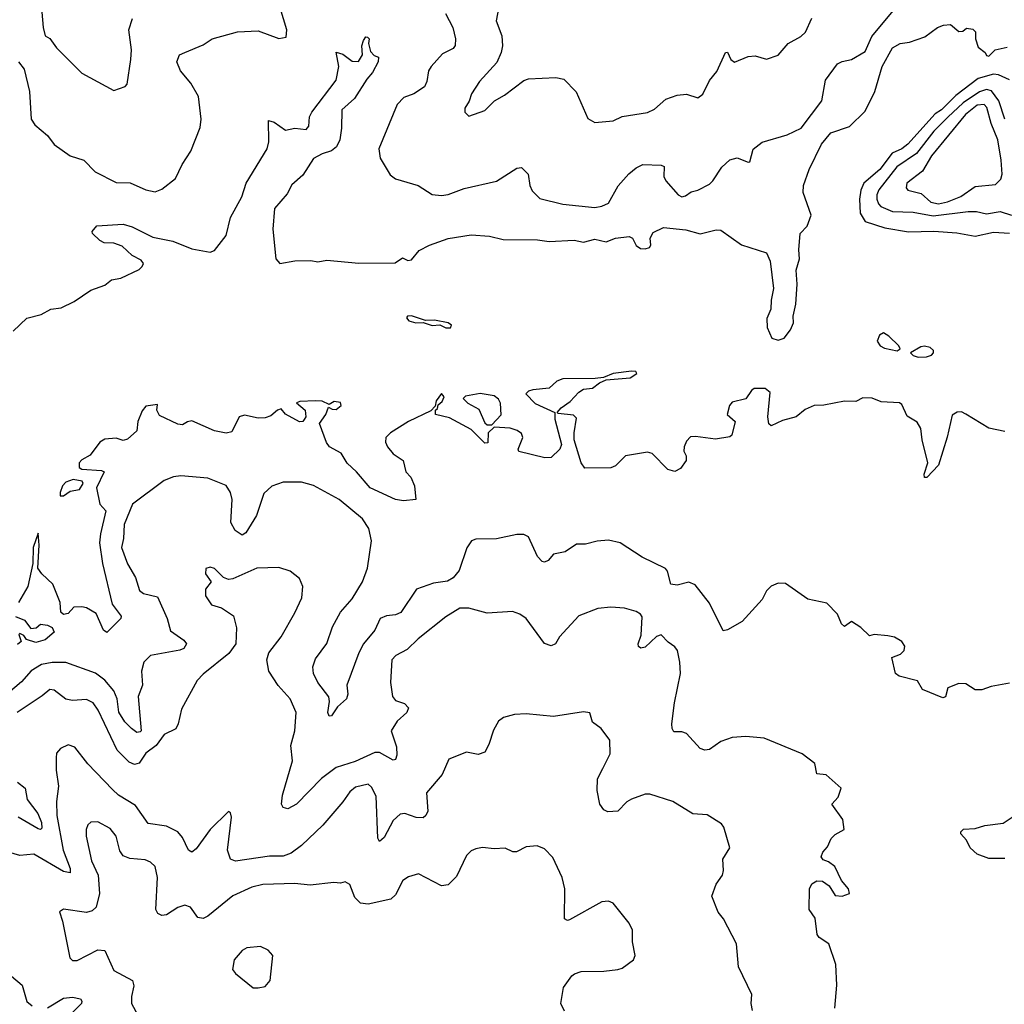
# Model space of a CAD drawing. Extents: x 2220333 to 2384341, y 721037 to 894043.
# Tile 67 of 256: x 2259454 to 2263753, y 782772 to 787069. Entities that reach past the tile are written whole.
import ezdxf

# ---------------------------------------------------------------- set-up
doc = ezdxf.new("R2010")
doc.units = 0

msp = doc.modelspace()

# ---------------------------------------------------------------- linework, layer by layer
at = {"layer": '0CON10XD'}
for points in [[(2259448.1, 786885), (2259473.1, 786853.1), (2259497.3, 786755), (2259503.5, 786635), (2259519.8, 786609.8), (2259575, 786562.9), (2259605, 786524.3), (2259674, 786475), (2259734, 786455), (2259784, 786405), (2259875, 786358.8), (2259936.8, 786356.8), (2260005, 786325.8), (2260045, 786318), (2260075, 786328.8), (2260134, 786375), (2260163.6, 786436.4), (2260200.8, 786495), (2260242.1, 786597.9), (2260245.7, 786634.3), (2260235, 786733.3), (2260201.5, 786791.5), (2260155.8, 786845), (2260140, 786885), (2260151.2, 786915), (2260175, 786925.7), (2260255, 786959.5), (2260295, 786985.6), (2260405, 787015.5), (2260495, 787019.4), (2260585, 786986.2), (2260617.3, 786992.7), (2260620.8, 787025), (2260571.8, 787185)], [(2259547.3, 787135), (2259555.7, 787035), (2259565, 786998.8), (2259585, 786986.2), (2259615, 786945.8), (2259725, 786836), (2259865, 786760), (2259915, 786777.5), (2259923.3, 786786.7), (2259939.4, 786895), (2259942.6, 786937.4), (2259930.9, 787025), (2259945.9, 787074.1)], [(2261312.5, 787095), (2261344.7, 787034.7), (2261357.1, 786985), (2261355, 786956.7), (2261346.7, 786943.3), (2261300, 786920), (2261250.5, 786865), (2261238.8, 786845), (2261231.7, 786798.3), (2261220.8, 786775), (2261175.4, 786744.6), (2261130.4, 786729.6), (2261101.8, 786698.2), (2261022.2, 786505), (2261028.1, 786465), (2261072, 786392), (2261094.5, 786374.5), (2261193.3, 786345), (2261255, 786305.6), (2261295, 786300.8), (2261324.7, 786305.3), (2261395, 786331.5), (2261535, 786364.5), (2261625, 786421.2), (2261645, 786423.3), (2261673.9, 786393.9), (2261681.1, 786345), (2261691.8, 786321.8), (2261725, 786288.6), (2261825, 786263.9), (2261965, 786249.5), (2261995, 786254.5), (2262025, 786268.6), (2262067, 786343), (2262113.9, 786396.1), (2262145, 786422.1), (2262175, 786436.2), (2262255, 786434.4), (2262268.3, 786428.3), (2262266.9, 786385), (2262274.5, 786365), (2262329.4, 786305), (2262345, 786295.6), (2262360.5, 786299.5), (2262385, 786317.5), (2262415, 786324.3), (2262465, 786350.4), (2262480.4, 786365), (2262519.1, 786425), (2262555, 786457.3), (2262586.4, 786466.4), (2262635, 786446.2), (2262641.7, 786448.3), (2262656.3, 786503.7), (2262696.1, 786533.9), (2262805, 786565.6), (2262866.5, 786595), (2262956.4, 786715), (2262972.7, 786805), (2263025, 786875.7), (2263045, 786886.9), (2263085, 786895.5), (2263145, 786930.4), (2263174.2, 786995), (2263274.4, 787115.6)], [(2261545.6, 787125), (2261534, 787064), (2261558.3, 786998.3), (2261561.2, 786955), (2261556.2, 786925), (2261537.9, 786882.1), (2261460.9, 786799.1), (2261426.7, 786745), (2261417, 786713), (2261397, 786683), (2261397.5, 786665), (2261415, 786647.5), (2261485, 786672.5), (2261527.5, 786715), (2261570.7, 786739.3), (2261655, 786803.8), (2261675, 786810), (2261795, 786815.8), (2261829.7, 786809.7), (2261884.1, 786754.1), (2261935, 786637.5), (2261965, 786620), (2262045, 786626.7), (2262083.9, 786646.1), (2262195.7, 786664.3), (2262225, 786678.8), (2262275, 786721.2), (2262325, 786740), (2262365, 786743.3), (2262415, 786727.5), (2262436.1, 786743.9), (2262466, 786804)], [(2262466, 786804), (2262497.4, 786842.6), (2262535, 786926.2), (2262545, 786926.7), (2262558.8, 786895), (2262575, 786884), (2262635, 786908), (2262665, 786910.8), (2262715, 786895.8), (2262765, 786914), (2262809.2, 786965), (2262863.8, 786995), (2262885, 787014.2), (2262911.8, 787075)], [(2259425, 785708.8), (2259485, 785766), (2259548, 785782), (2259590, 785805), (2259635, 785811.2), (2259691.2, 785838.8), (2259765, 785888.8), (2259825, 785910.8), (2259855, 785934), (2259895, 785940), (2259975, 785979.2), (2259989.1, 785990.9), (2259994, 786005), (2259985, 786019.2), (2259945, 786039.6), (2259900.6, 786080.6), (2259865, 786093.6), (2259822.5, 786095), (2259803.3, 786105), (2259772.5, 786135), (2259770, 786145), (2259791.2, 786168.8), (2259905, 786175.6), (2259945, 786164.5), (2260035, 786119.2), (2260122, 786102), (2260205, 786068.2), (2260285, 786054), (2260305, 786061.2), (2260355, 786127.5), (2260374.7, 786205.3), (2260424.4, 786295), (2260443.3, 786355), (2260534.6, 786505), (2260541.2, 786535), (2260540.8, 786629.2), (2260565, 786621.9), (2260615, 786586), (2260655, 786595.8), (2260705, 786588.8), (2260716.5, 786603.5), (2260719.4, 786645), (2260728.9, 786665), (2260835.7, 786805), (2260847.1, 786865), (2260835, 786927.5), (2260865, 786918.6), (2260905, 786888), (2260933.9, 786886.1), (2260951.2, 786915), (2260948, 786955), (2260955, 786977.5), (2260965, 786993.3), (2260973, 786993), (2260980, 786985), (2260977.5, 786965), (2260985, 786930), (2261001.7, 786911.7), (2261020, 786905), (2261019.2, 786885), (2260995, 786838), (2260970.2, 786809.8), (2260915, 786724.3), (2260860, 786675), (2260859.4, 786595), (2260851.1, 786545), (2260836.7, 786513.3), (2260815, 786496.5), (2260775, 786483.5), (2260737.4, 786462.6), (2260689.8, 786390.2), (2260642.3, 786347.7), (2260621.7, 786308.3), (2260566.4, 786245), (2260559.4, 786155), (2260572.9, 786025), (2260590, 786005), (2260655.9, 786015.9), (2260725, 786018), (2260755, 786012), (2260795, 786018.8), (2260935, 786006.2), (2261093, 786007), (2261125, 786030), (2261148.3, 786018.3), (2261165, 786020), (2261198.3, 786061.7), (2261242.5, 786085), (2261325, 786113.3), (2261425, 786130), (2261505, 786124.2), (2261565, 786110), (2261715, 786108.2), (2261765, 786100.6), (2261875, 786106.4), (2261915, 786097.1), (2261965, 786111.4), (2262015, 786098.5), (2262055, 786114.5), (2262115, 786122), (2262130, 786115), (2262145, 786082.5), (2262165, 786070), (2262185, 786068), (2262203.3, 786075), (2262210, 786085), (2262207.1, 786115), (2262220, 786140), (2262265, 786162), (2262362.1, 786152.1), (2262425.6, 786134.4), (2262495, 786151.4), (2262515, 786150), (2262605, 786085.8), (2262715, 786050.8), (2262730, 786015), (2262745.8, 785895), (2262734.3, 785845), (2262734, 785805), (2262716.6, 785765), (2262718.1, 785725), (2262738.5, 785678.5), (2262765, 785670.3), (2262791.1, 785678.9), (2262820, 785715), (2262832.5, 785745), (2262830.3, 785775), (2262842.5, 785827.5), (2262848.6, 785915), (2262844.4, 785975), (2262858.2, 786025), (2262855.6, 786065), (2262862, 786135), (2262892.8, 786167.2), (2262910, 786215), (2262874.3, 786315), (2262875.8, 786345), (2262900.8, 786415), (2262954.7, 786525.3), (2262995, 786575.5), (2263077.6, 786602.4), (2263145, 786670), (2263187.5, 786755), (2263220, 786865), (2263265, 786946.2), (2263297.5, 786965), (2263339.2, 786970.8), (2263406, 786994), (2263461.2, 787035), (2263487.5, 787045), (2263517.3, 787047.3), (2263555, 787017.5), (2263571.7, 787018.3), (2263588.3, 787031.7), (2263615, 787027.5), (2263627.5, 787015), (2263626.7, 786985), (2263639.3, 786949.3), (2263670, 786925), (2263675, 786912.5), (2263685, 786910), (2263712.5, 786937.5), (2263765, 786948.8)], [(2263775, 786806.7), (2263728.2, 786828.2), (2263705, 786830.9), (2263638.2, 786811.8), (2263541.7, 786738.3), (2263478.5, 786675), (2263451.5, 786658.5), (2263331.3, 786525), (2263305, 786505.5), (2263263.1, 786486.9), (2263209.1, 786415), (2263139.8, 786355), (2263126, 786325), (2263121.2, 786285), (2263123.6, 786225), (2263145, 786187.3), (2263230.9, 786160.9), (2263335, 786142.9), (2263445, 786145.8), (2263545, 786138.2), (2263625, 786123.9), (2263705, 786141.8), (2263775, 786137.7)], [(2263755.1, 786635), (2263729.2, 786715), (2263697.5, 786757.5), (2263675, 786763.9), (2263645, 786754.2), (2263573.7, 786706.3), (2263506.1, 786643.9), (2263445, 786582), (2263369.6, 786485), (2263283, 786427), (2263205, 786326.7), (2263196.1, 786305), (2263196.7, 786285), (2263203.1, 786265), (2263214, 786254), (2263265, 786231.6), (2263355, 786228.2), (2263442.1, 786212.1), (2263595, 786231.5), (2263632, 786232), (2263675, 786221.6), (2263735, 786231.7), (2263785, 786215.8)], [(2263465, 786264.5), (2263505, 786273.6), (2263562.9, 786297.1), (2263625, 786341), (2263715, 786349.6), (2263737.8, 786372.2), (2263743.2, 786395), (2263739.8, 786455), (2263725.2, 786545), (2263695.2, 786615.2), (2263677.1, 786685), (2263665, 786698.1), (2263635, 786695.2), (2263583.7, 786655), (2263435, 786474), (2263395, 786407.7), (2263327.8, 786355), (2263324.4, 786335), (2263332, 786325), (2263389.9, 786309.9), (2263432.8, 786272.8), (2263465, 786264.5)], [(2261315, 785723.2), (2261335, 785723.8), (2261339.2, 785735), (2261325, 785746.4), (2261265, 785757.5), (2261225, 785756), (2261165, 785776.5), (2261147.5, 785775), (2261142.7, 785767.3), (2261152.9, 785755), (2261183.3, 785745), (2261215, 785747.5), (2261255, 785733.4), (2261287.7, 785737.7), (2261315, 785723.2)], [(2263285, 785623.4), (2263297.7, 785632.3), (2263292.9, 785645), (2263248.2, 785688.2), (2263225, 785701.5), (2263208.1, 785691.9), (2263198.2, 785665), (2263211.4, 785645), (2263229.4, 785635), (2263285, 785623.4)], [(2263376.5, 785596.5), (2263413, 785597), (2263435, 785604.5), (2263444.3, 785615), (2263443.1, 785625), (2263428.6, 785638.6), (2263405, 785644.6), (2263388.3, 785641.7), (2263343.3, 785615), (2263355, 785603.2), (2263376.5, 785596.5)], [(2262883.2, 785366.8), (2262844, 785335), (2262785, 785319.6), (2262735, 785295.7), (2262724.7, 785304.7), (2262719.8, 785335), (2262731.3, 785441.3), (2262708.8, 785458.8), (2262661.1, 785458.9), (2262649.2, 785450.8), (2262625, 785414.4), (2262565, 785398.8), (2262553.3, 785385), (2262542.5, 785345), (2262577.8, 785315), (2262562.5, 785255), (2262555, 785247.5), (2262492.4, 785237.6), (2262405, 785250), (2262382.2, 785247.8), (2262365, 785230), (2262354.4, 785205), (2262353.1, 785185), (2262363.8, 785165), (2262363.8, 785145), (2262339.7, 785110.3), (2262315, 785096.2), (2262283.8, 785105), (2262215.4, 785175.4), (2262195, 785180.9), (2262099.2, 785165), (2262055, 785122.2), (2262035, 785112.5), (2261921.7, 785111.7), (2261905.8, 785135), (2261875.5, 785235), (2261874.4, 785265), (2261885, 785330), (2261872.3, 785342.3), (2261805, 785350), (2261800, 785355), (2261817.5, 785375), (2261857.7, 785402.3), (2261895, 785443.8), (2261915, 785456.2), (2261955, 785461.2), (2261985.8, 785484.2), (2262015, 785496.7), (2262120, 785505), (2262148.8, 785525), (2262143.6, 785533.6), (2262125, 785534.3), (2262045, 785524.2), (2262002.4, 785507.6), (2261967.1, 785502.9), (2261825, 785501.3), (2261798.5, 785491.5), (2261765, 785460), (2261695, 785453.3), (2261675, 785447.5), (2261663.6, 785436.4), (2261703.9, 785393.9), (2261790, 785355), (2261790, 785325), (2261818.8, 785215), (2261812.5, 785195), (2261775, 785157.5), (2261747, 785157), (2261633.6, 785183.6), (2261630, 785195), (2261650, 785245), (2261645, 785262.5), (2261625.9, 785275.9), (2261595, 785286.7), (2261525, 785290), (2261500, 785265), (2261498.3, 785221.7), (2261485, 785220), (2261425, 785280), (2261330.8, 785330.8), (2261270, 785345), (2261270, 785365), (2261278.3, 785371.7), (2261281.7, 785388.3), (2261298.3, 785401.7), (2261306.7, 785423.3), (2261295, 785436.7), (2261272.5, 785405), (2261268.3, 785381.7), (2261248.3, 785361.7), (2261151.2, 785315), (2261072.5, 785265), (2261051.9, 785245), (2261051.1, 785225), (2261059.4, 785205), (2261085, 785174.2), (2261127.5, 785145), (2261140, 785095), (2261161.9, 785071.9), (2261178, 785035), (2261183.8, 784975), (2261129.3, 784969.3), (2261095, 784975.4), (2260984.7, 785025), (2260925, 785095.5), (2260883, 785133), (2260856.9, 785176.9), (2260806.7, 785205), (2260793, 785223), (2260763.6, 785306.4), (2260790, 785345), (2260801.7, 785378.3), (2260818.3, 785368.3), (2260835, 785367.5), (2260857.5, 785385), (2260855, 785397.5), (2260827, 785403), (2260805, 785390), (2260775, 785403.3), (2260745, 785405.8), (2260677, 785403), (2260663, 785397), (2260700, 785365), (2260703.3, 785335), (2260696.4, 785323.6), (2260690, 785315), (2260675, 785313.3), (2260615, 785347.5), (2260595, 785370), (2260580, 785365), (2260550.7, 785339.3), (2260525, 785331.2), (2260495, 785330), (2260435, 785343.3), (2260412.5, 785335), (2260379.5, 785270.5), (2260355.9, 785264.1), (2260305, 785274.4), (2260205, 785318), (2260186, 785314), (2260165, 785300), (2260145, 785303.3), (2260065, 785342), (2260053.3, 785365), (2260055, 785390), (2260005, 785381.4), (2259988.7, 785361.3), (2259969.3, 785315), (2259965.6, 785275), (2259925, 785237.5), (2259905, 785232.5), (2259875, 785241.8), (2259825, 785238.5), (2259804.4, 785225), (2259762, 785168), (2259725, 785148.5), (2259712.9, 785135), (2259714.3, 785115), (2259725, 785106.9), (2259810.7, 785100.7), (2259822.5, 785095), (2259789.2, 785025), (2259803.3, 784955), (2259830, 784925), (2259806.2, 784825), (2259802.5, 784785), (2259815.6, 784695), (2259857.6, 784517.6), (2259897.1, 784465), (2259896, 784455), (2259835, 784393.8), (2259820, 784405), (2259787.4, 784477.4), (2259745, 784501.4), (2259725, 784506.9), (2259690, 784505), (2259665, 784477.5), (2259645, 784472.5), (2259633.6, 784483.6), (2259631.2, 784525), (2259598, 784605), (2259550, 784650), (2259532.5, 784675), (2259538.8, 784775), (2259535, 784827.5), (2259513.4, 784765), (2259511.9, 784695), (2259489.2, 784595), (2259448, 784525)], [(2261515, 785300), (2261556.4, 785343.6), (2261553.3, 785395), (2261545, 785412.5), (2261525, 785426.7), (2261465, 785436.7), (2261400, 785425), (2261390, 785415), (2261410, 785395), (2261458.3, 785368.3), (2261485, 785310), (2261495, 785300), (2261515, 785300)], [(2263755, 785271.9), (2263685.5, 785285.5), (2263585, 785347.5), (2263566.7, 785356.7), (2263546.4, 785356.4), (2263525, 785342.5), (2263503.1, 785246.9), (2263465.4, 785124.6), (2263415, 785070), (2263405, 785070), (2263402.9, 785085), (2263418.9, 785135), (2263394.6, 785235), (2263389.1, 785285), (2263372.4, 785312.4), (2263328.4, 785338.4), (2263305, 785388.8), (2263295, 785396), (2263215, 785400.8), (2263176.6, 785416.6), (2263135, 785418.6), (2263105, 785402.5), (2263055, 785403.3), (2262965, 785386.2), (2262922.5, 785385), (2262883.2, 785366.8)], [(2261625, 784821.4), (2261535, 784802.5), (2261445, 784801.2), (2261425.9, 784794.1), (2261405.7, 784764.3), (2261372.4, 784665), (2261346.5, 784633.4), (2261322.4, 784617.6), (2261260.4, 784609.6), (2261187, 784583), (2261118.1, 784481.9), (2261095, 784471.5), (2261055, 784467.6), (2261028.5, 784455), (2261004.6, 784405), (2260955.5, 784345), (2260934.6, 784305), (2260882.9, 784165), (2260886.2, 784125), (2260881.2, 784105), (2260840.8, 784069.2), (2260815, 784030), (2260805, 784028.8), (2260798.9, 784045), (2260806.8, 784093.2), (2260803.2, 784113.2), (2260755, 784176.7), (2260736.9, 784215), (2260734, 784245), (2260745, 784280), (2260795, 784346), (2260820.2, 784419.7), (2260855, 784482.9), (2260905, 784541.9), (2260950, 784615), (2260973.2, 784675), (2260989.6, 784795), (2260978.3, 784848.3), (2260950.9, 784890.9), (2260848.1, 784975), (2260736.4, 785036.4), (2260685, 785050), (2260605, 785050.5), (2260555, 785032.9), (2260519.2, 785000.8), (2260487.3, 784905), (2260441.2, 784828.8), (2260425, 784818.9), (2260395, 784840), (2260375.3, 784875), (2260381.5, 784975), (2260374.5, 785005), (2260355, 785035.6), (2260275, 785068.2), (2260157.6, 785077.6), (2260125, 785074.1), (2260085, 785058), (2259946.8, 784955), (2259910.5, 784865), (2259907.1, 784805), (2259898, 784765), (2259925, 784694.3), (2259960, 784635), (2259977.4, 784577.4), (2259995, 784564.4), (2260055, 784550), (2260097.9, 784455), (2260112.1, 784402.1), (2260171.1, 784361.1), (2260182.5, 784345), (2260170.8, 784325), (2260153.3, 784316.7), (2260025, 784293.9), (2259995.4, 784265), (2259985.8, 784225), (2259989.7, 784165), (2259970.7, 784115), (2259984.5, 783965.5), (2259979.9, 783960.1), (2259965, 783958), (2259941.6, 783975), (2259913.3, 784005), (2259887.3, 784047.3), (2259879.6, 784105), (2259865, 784139.5), (2259825, 784186), (2259785, 784216.1), (2259655, 784263.2), (2259595, 784263.5), (2259548.5, 784255), (2259503.5, 784226.5), (2259461.7, 784178.3), (2259285, 784031.3)], [(2259645, 784990), (2259675, 785011.2), (2259715, 785018), (2259731.2, 785045), (2259726.2, 785055), (2259687.7, 785062.3), (2259655, 785050), (2259640.9, 785035), (2259630, 785005), (2259630.7, 784990.7), (2259645, 784990)], [(2263775, 784172.5), (2263695, 784158), (2263655, 784144.2), (2263625, 784144), (2263585, 784170), (2263555, 784171.9), (2263506.7, 784153.3), (2263495.9, 784114.1), (2263485, 784108.8), (2263396, 784146), (2263373.6, 784183.6), (2263293.6, 784203.6), (2263277.5, 784215), (2263262.5, 784285), (2263300, 784300), (2263316.2, 784315), (2263318, 784335), (2263305.6, 784355.6), (2263273.2, 784373.2), (2263245, 784379.4), (2263185, 784386), (2263165, 784380), (2263125.8, 784415.8), (2263085, 784442.5), (2263055, 784420), (2263042.3, 784432.3), (2263024.1, 784474.1), (2262978.3, 784521.7), (2262895, 784540), (2262797.7, 784607.7), (2262765, 784610), (2262735, 784596), (2262715, 784576), (2262695, 784538.8), (2262607.9, 784442.1), (2262545, 784406.2), (2262525, 784401.2), (2262465, 784522.5), (2262402.8, 784602.8), (2262375, 784614.5), (2262325, 784600.8), (2262297.5, 784605), (2262282.5, 784662.5), (2262273.7, 784673.7), (2262172.4, 784722.4), (2262075.4, 784785.4), (2262025, 784796.9), (2261975, 784793.1), (2261925, 784779.5), (2261885, 784779.5), (2261835, 784745.7), (2261785, 784735.6), (2261761.7, 784708.3), (2261745, 784701.2), (2261735, 784703.8), (2261715, 784726.2), (2261675, 784812), (2261655, 784822.5), (2261625, 784821.4)], [(2263012.5, 782755), (2263022.2, 782855), (2263016.9, 782945), (2262986.7, 783035), (2262945, 783063.3), (2262936.1, 783076.1), (2262927, 783147), (2262901.2, 783185), (2262902.9, 783275), (2262912.4, 783297.6), (2262935, 783310), (2262958.8, 783308.8), (2262988.3, 783288.3), (2263015, 783246.7), (2263045, 783243.3), (2263077.5, 783255), (2263073.3, 783275), (2263042.4, 783312.4), (2263012.4, 783372.4), (2262985, 783394), (2262961.7, 783401.7), (2262953.8, 783415), (2262960, 783435), (2262980.7, 783459.3), (2262997.5, 783495), (2263015, 783513.3), (2263053.3, 783535), (2263047.7, 783577.7), (2263000, 783645), (2263027.5, 783675), (2263040, 783715), (2262975, 783772.5), (2262935, 783777.5), (2262925, 783822.5), (2262870, 783865), (2262705, 783932.7), (2262625, 783940), (2262565, 783935.5), (2262515, 783918.1), (2262465, 783884.2), (2262445, 783880.8), (2262425, 783888), (2262365, 783954.2), (2262345, 783961.4), (2262310.6, 783960.6), (2262302.5, 783975), (2262301.9, 783995), (2262312.6, 784087.4), (2262339.4, 784215), (2262336.9, 784265), (2262325.8, 784315), (2262315, 784331.2), (2262285, 784352), (2262255, 784384.2), (2262235, 784376.4), (2262185, 784330), (2262165.8, 784325.8), (2262155, 784333.8), (2262154, 784345), (2262167, 784383), (2262172, 784462), (2262164.5, 784474.5), (2262145, 784485.7), (2262095, 784500.6), (2262035, 784504.4), (2261978.3, 784498.3), (2261895, 784467.5), (2261810.8, 784375), (2261793.8, 784345), (2261775, 784336), (2261745, 784346.2), (2261665.5, 784455.5), (2261637.5, 784475), (2261605, 784486.2), (2261495, 784478.6), (2261415, 784500), (2261375, 784500.6), (2261315, 784463.3), (2261193.2, 784366.8), (2261145, 784319.5), (2261095.6, 784294.4), (2261078.6, 784275), (2261073.6, 784176.4), (2261081.5, 784115), (2261095, 784097.1), (2261133.8, 784085), (2261151.4, 784065), (2261144.2, 784045), (2261102, 784008), (2261075.6, 783965), (2261098.8, 783895), (2261101.1, 783858.9), (2261095, 783840), (2261085, 783836.9), (2261025, 783870), (2261005, 783870), (2260918.8, 783831.2), (2260835, 783804.7), (2260772.2, 783757.8), (2260662.5, 783645), (2260625, 783624.2), (2260605, 783630), (2260597.5, 783645), (2260600.9, 783685), (2260644.5, 783834.5), (2260638.2, 783901.8), (2260655.5, 783965), (2260661.5, 784045), (2260635.4, 784105), (2260582.8, 784162.8), (2260542.2, 784225), (2260532.3, 784275), (2260541.5, 784305), (2260595.6, 784375), (2260655, 784480), (2260685.7, 784545), (2260690, 784595), (2260675, 784630), (2260635, 784662), (2260585, 784677.5), (2260490, 784675), (2260385, 784628.8), (2260365, 784626.2), (2260343.9, 784633.9), (2260305, 784673.3), (2260285, 784680), (2260267, 784673), (2260265, 784650), (2260290, 784615), (2260265, 784583.3), (2260265, 784553.8), (2260292, 784515), (2260335, 784501.5), (2260387.7, 784467.7), (2260400.9, 784415), (2260396.9, 784345), (2260367.2, 784302.8), (2260255, 784213.1), (2260228.6, 784185), (2260160.6, 784059.4), (2260145.6, 783995), (2260135, 783973.8), (2260085, 783949.4), (2260049.3, 783900.7), (2260005, 783867.8), (2259976.2, 783823.8), (2259955, 783817.7), (2259931.2, 783828.8)], [(2259435, 784463.8), (2259475, 784447.5), (2259502, 784412), (2259525.8, 784414.2), (2259545, 784430), (2259575, 784426.7), (2259595, 784416.7), (2259603.8, 784395), (2259565, 784361.9), (2259525, 784350), (2259483, 784363), (2259471.7, 784381.7), (2259455, 784390), (2259450, 784385), (2259460, 784355), (2259445, 784342.5)], [(2259931.2, 783828.8), (2259880.1, 783880.1), (2259797.1, 784055), (2259775, 784087.3), (2259745, 784102.5), (2259685, 784098.2), (2259655, 784103.1), (2259605, 784142.5), (2259585, 784145.7), (2259552.4, 784117.6), (2259443.6, 784045)], [(2262653.8, 782745), (2262648, 782775), (2262650, 782815), (2262591.9, 782935), (2262584, 783035), (2262526.7, 783145), (2262504.1, 783174.1), (2262476.4, 783243.6), (2262494.1, 783295.9), (2262522.5, 783335), (2262526.9, 783355), (2262523.8, 783405), (2262554, 783455), (2262528.8, 783545), (2262518.8, 783558.8), (2262455, 783599.2), (2262392.6, 783602.6), (2262305, 783656.7), (2262205, 783688.6), (2262185, 783688.1), (2262125, 783667.1), (2262104.6, 783655.4), (2262065, 783614.4), (2262021.2, 783611.2), (2262005, 783620), (2261987.5, 783645), (2261975.4, 783705.4), (2261976.9, 783755), (2261999.5, 783800.5), (2262031.9, 783865), (2262030, 783925), (2261993.3, 783975), (2261955, 784003.3), (2261943.8, 784043.8), (2261915, 784048), (2261785, 784027.5), (2261665, 784039.2), (2261614.1, 784035.9), (2261566.1, 784023.9), (2261545, 784007.5), (2261522.1, 783967.9), (2261502.9, 783905), (2261485, 783872), (2261455, 783861.4), (2261405, 783871.5), (2261328.3, 783841.7), (2261298, 783775), (2261230.6, 783695), (2261235.5, 783615), (2261227.8, 783595), (2261216, 783585), (2261185, 783586.9), (2261135, 783604.6), (2261115, 783601.8), (2261085, 783574.4), (2261045, 783500), (2261025, 783482.5), (2261017.3, 783497.3), (2261009.6, 783680.4), (2260990, 783720), (2260975, 783732.5), (2260920.1, 783719.9), (2260895, 783699.4), (2260865.3, 783654.7), (2260777, 783553), (2260684.5, 783465), (2260639.1, 783430.8), (2260605, 783417.8), (2260545, 783418.3), (2260396.3, 783396.3), (2260374.2, 783405), (2260361.8, 783445), (2260378.3, 783588.3), (2260375, 783607.5), (2260365, 783612.5), (2260285, 783534.4), (2260225, 783450.6), (2260205, 783435.7), (2260191.1, 783445), (2260165, 783499.2), (2260144, 783524), (2260095, 783548.8), (2260015, 783561.4), (2259959.9, 783639.9), (2259885.7, 783685), (2259859.1, 783709.1), (2259751.2, 783821.2), (2259695, 783894.2), (2259665, 783904), (2259631.7, 783888.3), (2259615, 783867.5), (2259612.9, 783847.1), (2259613.6, 783793.6), (2259623.8, 783723.8), (2259614, 783656), (2259615.8, 783595), (2259643.4, 783445), (2259674.6, 783365), (2259674.4, 783345.6), (2259645, 783351.6), (2259515, 783427.5), (2259455, 783420.6), (2259365, 783447.3)], [(2259445, 783741.2), (2259478.2, 783715), (2259485.9, 783665), (2259533.2, 783605), (2259549, 783565), (2259549.9, 783540.1), (2259545.3, 783534.7), (2259535, 783537.3), (2259447.7, 783587.7)], [(2263755, 783408.1), (2263685, 783408), (2263635, 783427.1), (2263604.4, 783454.4), (2263587.3, 783487.3), (2263563.3, 783515), (2263563.3, 783525), (2263574.2, 783535.8), (2263625, 783539.2), (2263668.3, 783551.7), (2263747.6, 783562.4), (2263796.4, 783593.6)], [(2261832.3, 782742.3), (2261816.2, 782775), (2261828, 782845), (2261864, 782896), (2261876, 782904), (2261905, 782914.2), (2262005, 782916), (2262065, 782923.8), (2262085, 782930), (2262134, 782966), (2262141.2, 782985), (2262128.8, 783045), (2262130, 783095), (2262115.5, 783125.5), (2262045, 783212.5), (2262025, 783221.4), (2261995, 783219.2), (2261855, 783140), (2261845, 783136.7), (2261832.5, 783145), (2261834.3, 783275), (2261822.5, 783325), (2261782.3, 783412.3), (2261745, 783450), (2261713, 783463), (2261665, 783459.2), (2261623.6, 783436.4), (2261606.7, 783436.7), (2261573.6, 783453.6), (2261525, 783450), (2261475, 783455.8), (2261445, 783450), (2261425, 783441.2), (2261405, 783421.2), (2261361.1, 783328.9), (2261325, 783293.3), (2261295, 783288.1), (2261195, 783341.2), (2261152.1, 783327.9), (2261127.4, 783312.6), (2261095, 783249.2), (2261075, 783231.1), (2260975, 783209.2), (2260942.5, 783212.5), (2260917.2, 783237.2), (2260895, 783293.8), (2260875, 783306), (2260855, 783300), (2260825, 783302.5), (2260722, 783292), (2260655, 783298.2), (2260515, 783293.8), (2260467.3, 783282.7), (2260385, 783245.5), (2260275, 783155.6), (2260255, 783145.6), (2260231.1, 783151.1), (2260199.2, 783195), (2260175, 783204.3), (2260145, 783194.5), (2260095, 783161.8), (2260075, 783159.5), (2260057.3, 783167.3), (2260048.5, 783185), (2260055.4, 783325), (2260045, 783372.5), (2260025, 783392.2), (2260002.2, 783402.2), (2259935, 783407.7), (2259905, 783418.9), (2259890.8, 783440.8), (2259875.3, 783505.3), (2259849.3, 783539.3), (2259795, 783567.5), (2259765, 783566.7), (2259751.9, 783555), (2259743.8, 783535), (2259743.8, 783505), (2259767.1, 783397.1), (2259796.6, 783335), (2259802.7, 783255), (2259788.5, 783195), (2259770.8, 783179.2), (2259745, 783172.1), (2259645, 783186.2), (2259627.5, 783175), (2259640.8, 783135), (2259672.5, 782975), (2259685, 782962.5), (2259705, 782962.5), (2259795, 783010), (2259825, 783006.9), (2259865, 782918.8), (2259946.5, 782875), (2259952.4, 782852.4), (2259941.5, 782805), (2259941.5, 782775), (2259989.3, 782689.3)], [(2260495, 782843.3), (2260525, 782850), (2260547.5, 782875), (2260558.8, 782985), (2260538.3, 783008.3), (2260505, 783023.3), (2260445, 783018), (2260425, 783006.2), (2260390, 782965), (2260383.6, 782923.6), (2260396.1, 782906.1), (2260473.9, 782843.9), (2260495, 782843.3)], [(2259418.1, 782895), (2259464.4, 782855), (2259484.6, 782784.6), (2259508, 782765)], [(2259575, 782755.9), (2259645, 782798.8), (2259685, 782803.2), (2259720, 782795), (2259725.6, 782785.6), (2259723.1, 782775), (2259664.3, 782715.7)]]:
    msp.add_lwpolyline(points, dxfattribs=at)

doc.saveas('drawing.dxf')
